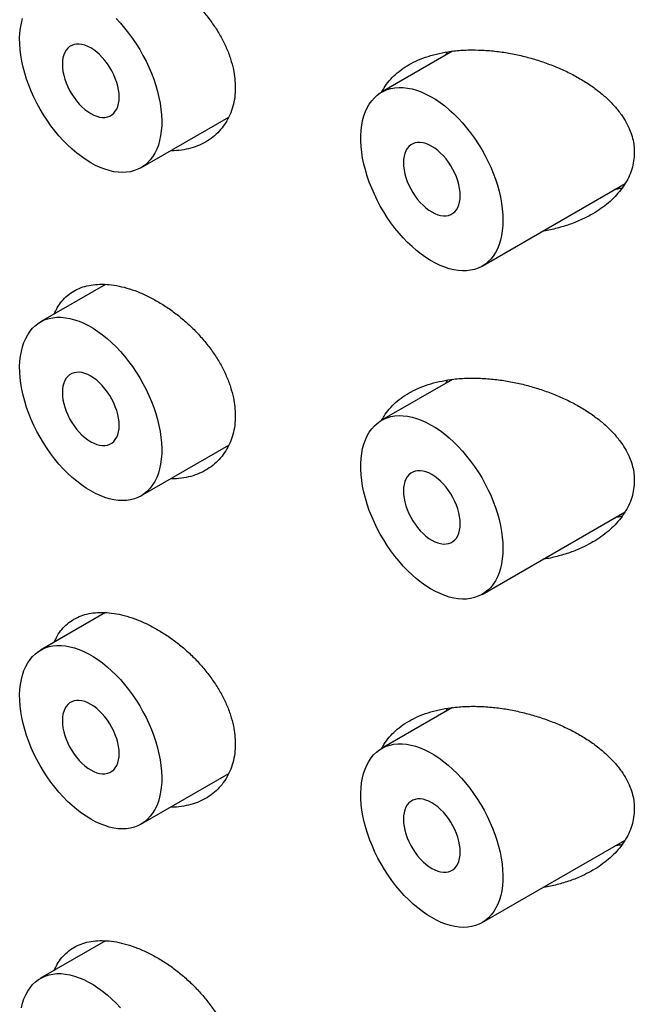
# Model space of a CAD drawing. Header units: millimetres. Extents: x 8 to 580, y 12 to 828.
# Tile 14 of 39: x 511 to 519, y 312 to 324. Entities that reach past the tile are written whole.
import ezdxf

# ---------------------------------------------------------------- set-up
doc = ezdxf.new("R2010")
doc.units = ezdxf.units.MM

msp = doc.modelspace()

# ---------------------------------------------------------------- linework, layer by layer
at = {"color": 7, "linetype": 'Continuous', "lineweight": 30}
for p, q in [((516.729, 323.725), (515.846, 323.215)), ((516.647, 323.678), (516.668, 323.716)), ((512.853, 322.275), (513.944, 322.905)), ((517.096, 321.05), (518.875, 322.077)), ((512.412, 320.824), (511.603, 320.357)), ((516.729, 319.642), (515.846, 319.133)), ((516.647, 319.595), (516.668, 319.633)), ((512.853, 318.192), (513.944, 318.822)), ((517.096, 316.968), (518.875, 317.995)), ((512.412, 316.741), (511.603, 316.275)), ((516.729, 315.56), (515.846, 315.05)), ((516.647, 315.513), (516.668, 315.55)), ((512.853, 314.109), (513.944, 314.739)), ((517.096, 312.885), (518.875, 313.912)), ((512.412, 312.659), (511.603, 312.192))]:
    msp.add_line(p, q, dxfattribs=at)
at = {"color": 7, "linetype": 'Continuous', "lineweight": 30, "flags": 128}
for points in [[(512.228, 322.337), (512.17, 322.373), (512.112, 322.413), (512.054, 322.457), (511.997, 322.506), (511.941, 322.558), (511.887, 322.613), (511.833, 322.672), (511.782, 322.734), (511.733, 322.798), (511.685, 322.865), (511.64, 322.935), (511.598, 323.005), (511.558, 323.078), (511.522, 323.152), (511.488, 323.226), (511.458, 323.302), (511.431, 323.377), (511.407, 323.452), (511.388, 323.527), (511.371, 323.602), (511.359, 323.675), (511.35, 323.746), (511.345, 323.816), (511.344, 323.885), (511.347, 323.95), (511.354, 324.013), (511.365, 324.074), (511.379, 324.131)], [(512.543, 324.13), (512.597, 324.073), (512.649, 324.012), (512.699, 323.949), (512.748, 323.883), (512.794, 323.815), (512.837, 323.745), (512.878, 323.673), (512.917, 323.6), (512.952, 323.526), (512.984, 323.451), (513.012, 323.376), (513.038, 323.3), (513.059, 323.225), (513.077, 323.15), (513.092, 323.077), (513.102, 323.004), (513.109, 322.933), (513.112, 322.864), (513.111, 322.797), (513.106, 322.733), (513.097, 322.671), (513.085, 322.612), (513.069, 322.557), (513.049, 322.505), (513.025, 322.457), (512.998, 322.412), (512.968, 322.372), (512.935, 322.336), (512.898, 322.305), (512.858, 322.278), (512.816, 322.256), (512.771, 322.239), (512.724, 322.226), (512.674, 322.219), (512.623, 322.216), (512.57, 322.219), (512.515, 322.226), (512.459, 322.239), (512.402, 322.256), (512.345, 322.278), (512.287, 322.305), (512.228, 322.337)], [(512.228, 322.949), (512.265, 322.93), (512.302, 322.916), (512.337, 322.906), (512.372, 322.901), (512.405, 322.902), (512.436, 322.907), (512.465, 322.917), (512.491, 322.933), (512.514, 322.952), (512.534, 322.977), (512.551, 323.005), (512.564, 323.037), (512.574, 323.073), (512.58, 323.112), (512.582, 323.153), (512.58, 323.197), (512.574, 323.243), (512.564, 323.29), (512.551, 323.337), (512.534, 323.385), (512.514, 323.432), (512.491, 323.479), (512.465, 323.524), (512.436, 323.568), (512.405, 323.609), (512.372, 323.647), (512.337, 323.683), (512.302, 323.714), (512.265, 323.742), (512.228, 323.766), (512.191, 323.785), (512.155, 323.799), (512.119, 323.809), (512.084, 323.813), (512.051, 323.813), (512.02, 323.808), (511.992, 323.797), (511.965, 323.782), (511.942, 323.763), (511.922, 323.738), (511.905, 323.71), (511.892, 323.678), (511.882, 323.642), (511.877, 323.603), (511.875, 323.562), (511.877, 323.518), (511.882, 323.472), (511.892, 323.425), (511.905, 323.378), (511.922, 323.33), (511.942, 323.283), (511.965, 323.236), (511.992, 323.191), (512.02, 323.147), (512.051, 323.106), (512.084, 323.067), (512.119, 323.032), (512.155, 323.001), (512.191, 322.973), (512.228, 322.949)], [(517.355, 321.623), (517.353, 321.556), (517.347, 321.492), (517.337, 321.431), (517.324, 321.373), (517.307, 321.319), (517.286, 321.268), (517.262, 321.22), (517.234, 321.177), (517.203, 321.138), (517.168, 321.103), (517.131, 321.073), (517.091, 321.047), (517.048, 321.026), (517.002, 321.01), (516.954, 320.999), (516.904, 320.993), (516.852, 320.992), (516.799, 320.996), (516.744, 321.004), (516.688, 321.018), (516.631, 321.037), (516.573, 321.06), (516.515, 321.088), (516.456, 321.121), (516.398, 321.158), (516.34, 321.199), (516.282, 321.244), (516.226, 321.294), (516.17, 321.347), (516.116, 321.403), (516.063, 321.463), (516.012, 321.525), (515.963, 321.59), (515.916, 321.658), (515.872, 321.727), (515.83, 321.799), (515.792, 321.872), (515.756, 321.946), (515.723, 322.021), (515.693, 322.096), (515.667, 322.171), (515.645, 322.247), (515.626, 322.321), (515.61, 322.395), (515.599, 322.468), (515.591, 322.539), (515.587, 322.609), (515.587, 322.677), (515.591, 322.742), (515.599, 322.804), (515.61, 322.864), (515.626, 322.92), (515.645, 322.973), (515.667, 323.022), (515.693, 323.067), (515.723, 323.109), (515.756, 323.146), (515.792, 323.178), (515.83, 323.206), (515.872, 323.229), (515.916, 323.248), (515.963, 323.261), (516.012, 323.27), (516.063, 323.274), (516.116, 323.273), (516.17, 323.266), (516.226, 323.255), (516.282, 323.239), (516.34, 323.218), (516.398, 323.192), (516.456, 323.162), (516.515, 323.127), (516.573, 323.088), (516.631, 323.044), (516.688, 322.997), (516.744, 322.946), (516.799, 322.891), (516.852, 322.833), (516.904, 322.772), (516.954, 322.708), (517.002, 322.642), (517.048, 322.573), (517.091, 322.503), (517.131, 322.431), (517.168, 322.357), (517.203, 322.283), (517.234, 322.208), (517.262, 322.132), (517.286, 322.057), (517.307, 321.982), (517.324, 321.907), (517.337, 321.834), (517.347, 321.762), (517.353, 321.691), (517.355, 321.623)], [(516.471, 321.725), (516.508, 321.705), (516.544, 321.691), (516.58, 321.681), (516.615, 321.677), (516.648, 321.677), (516.679, 321.683), (516.707, 321.693), (516.734, 321.708), (516.757, 321.728), (516.777, 321.752), (516.794, 321.78), (516.807, 321.813), (516.817, 321.848), (516.822, 321.887), (516.824, 321.929), (516.822, 321.973), (516.817, 322.018), (516.807, 322.065), (516.794, 322.112), (516.777, 322.16), (516.757, 322.208), (516.734, 322.254), (516.707, 322.3), (516.679, 322.343), (516.648, 322.384), (516.615, 322.423), (516.58, 322.458), (516.544, 322.49), (516.508, 322.518), (516.471, 322.541), (516.434, 322.56), (516.397, 322.575), (516.362, 322.584), (516.327, 322.589), (516.294, 322.588), (516.263, 322.583), (516.234, 322.573), (516.208, 322.558), (516.185, 322.538), (516.165, 322.514), (516.148, 322.485), (516.135, 322.453), (516.125, 322.417), (516.119, 322.379), (516.117, 322.337), (516.119, 322.293), (516.125, 322.248), (516.135, 322.201), (516.148, 322.153), (516.165, 322.105), (516.185, 322.058), (516.208, 322.011), (516.234, 321.966), (516.263, 321.923), (516.294, 321.881), (516.327, 321.843), (516.362, 321.808), (516.397, 321.776), (516.434, 321.748), (516.471, 321.725)], [(512.228, 318.254), (512.17, 318.29), (512.112, 318.33), (512.054, 318.375), (511.997, 318.423), (511.941, 318.475), (511.887, 318.531), (511.833, 318.589), (511.782, 318.651), (511.733, 318.716), (511.685, 318.783), (511.64, 318.852), (511.598, 318.923), (511.558, 318.995), (511.522, 319.069), (511.488, 319.144), (511.458, 319.219), (511.431, 319.294), (511.407, 319.37), (511.388, 319.445), (511.371, 319.519), (511.359, 319.592), (511.35, 319.664), (511.345, 319.734), (511.344, 319.802), (511.347, 319.868), (511.354, 319.931), (511.365, 319.991), (511.379, 320.048), (511.397, 320.102), (511.419, 320.152), (511.444, 320.198), (511.473, 320.241), (511.505, 320.279), (511.54, 320.312), (511.578, 320.341), (511.619, 320.366), (511.663, 320.386), (511.709, 320.4), (511.757, 320.41), (511.807, 320.415), (511.86, 320.415), (511.914, 320.41), (511.969, 320.4), (512.025, 320.385), (512.083, 320.365), (512.141, 320.341), (512.199, 320.312), (512.257, 320.278), (512.316, 320.24), (512.374, 320.198), (512.431, 320.151), (512.487, 320.101), (512.543, 320.047), (512.597, 319.99), (512.649, 319.93), (512.699, 319.866), (512.748, 319.801), (512.794, 319.732), (512.837, 319.662), (512.878, 319.591), (512.917, 319.517), (512.952, 319.443), (512.984, 319.368), (513.012, 319.293), (513.038, 319.217), (513.059, 319.142), (513.077, 319.068), (513.092, 318.994), (513.102, 318.921), (513.109, 318.851), (513.112, 318.781), (513.111, 318.715), (513.106, 318.65), (513.097, 318.588), (513.085, 318.53), (513.069, 318.474), (513.049, 318.422), (513.025, 318.374), (512.998, 318.33), (512.968, 318.289), (512.935, 318.253), (512.898, 318.222), (512.858, 318.195), (512.816, 318.173), (512.771, 318.156), (512.724, 318.144), (512.674, 318.136), (512.623, 318.134), (512.57, 318.136), (512.515, 318.144), (512.459, 318.156), (512.402, 318.174), (512.345, 318.196), (512.287, 318.223), (512.228, 318.254)], [(512.228, 318.866), (512.265, 318.847), (512.302, 318.833), (512.337, 318.823), (512.372, 318.819), (512.405, 318.819), (512.436, 318.824), (512.465, 318.835), (512.491, 318.85), (512.514, 318.87), (512.534, 318.894), (512.551, 318.922), (512.564, 318.954), (512.574, 318.99), (512.58, 319.029), (512.582, 319.071), (512.58, 319.114), (512.574, 319.16), (512.564, 319.207), (512.551, 319.254), (512.534, 319.302), (512.514, 319.35), (512.491, 319.396), (512.465, 319.442), (512.436, 319.485), (512.405, 319.526), (512.372, 319.565), (512.337, 319.6), (512.302, 319.632), (512.265, 319.659), (512.228, 319.683), (512.191, 319.702), (512.155, 319.717), (512.119, 319.726), (512.084, 319.731), (512.051, 319.73), (512.02, 319.725), (511.992, 319.715), (511.965, 319.7), (511.942, 319.68), (511.922, 319.656), (511.905, 319.627), (511.892, 319.595), (511.882, 319.559), (511.877, 319.52), (511.875, 319.479), (511.877, 319.435), (511.882, 319.39), (511.892, 319.343), (511.905, 319.295), (511.922, 319.247), (511.942, 319.2), (511.965, 319.153), (511.992, 319.108), (512.02, 319.064), (512.051, 319.023), (512.084, 318.985), (512.119, 318.95), (512.155, 318.918), (512.191, 318.89), (512.228, 318.866)], [(517.355, 317.54), (517.353, 317.474), (517.347, 317.41), (517.337, 317.349), (517.324, 317.291), (517.307, 317.236), (517.286, 317.185), (517.262, 317.138), (517.234, 317.094), (517.203, 317.055), (517.168, 317.021), (517.131, 316.99), (517.091, 316.965), (517.048, 316.944), (517.002, 316.928), (516.954, 316.917), (516.904, 316.91), (516.852, 316.909), (516.799, 316.913), (516.744, 316.922), (516.688, 316.935), (516.631, 316.954), (516.573, 316.977), (516.515, 317.005), (516.456, 317.038), (516.398, 317.075), (516.34, 317.116), (516.282, 317.162), (516.226, 317.211), (516.17, 317.264), (516.116, 317.32), (516.063, 317.38), (516.012, 317.442), (515.963, 317.508), (515.916, 317.575), (515.872, 317.645), (515.83, 317.716), (515.792, 317.789), (515.756, 317.863), (515.723, 317.938), (515.693, 318.013), (515.667, 318.089), (515.645, 318.164), (515.626, 318.239), (515.61, 318.313), (515.599, 318.385), (515.591, 318.457), (515.587, 318.526), (515.587, 318.594), (515.591, 318.659), (515.599, 318.721), (515.61, 318.781), (515.626, 318.837), (515.645, 318.89), (515.667, 318.939), (515.693, 318.985), (515.723, 319.026), (515.756, 319.063), (515.792, 319.095), (515.83, 319.123), (515.872, 319.147), (515.916, 319.165), (515.963, 319.179), (516.012, 319.187), (516.063, 319.191), (516.116, 319.19), (516.17, 319.184), (516.226, 319.172), (516.282, 319.156), (516.34, 319.135), (516.398, 319.109), (516.456, 319.079), (516.515, 319.044), (516.573, 319.005), (516.631, 318.962), (516.688, 318.914), (516.744, 318.863), (516.799, 318.808), (516.852, 318.75), (516.904, 318.689), (516.954, 318.626), (517.002, 318.559), (517.048, 318.491), (517.091, 318.42), (517.131, 318.348), (517.168, 318.274), (517.203, 318.2), (517.234, 318.125), (517.262, 318.049), (517.286, 317.974), (517.307, 317.899), (517.324, 317.825), (517.337, 317.751), (517.347, 317.679), (517.353, 317.608), (517.355, 317.54)], [(516.471, 317.642), (516.508, 317.623), (516.544, 317.608), (516.58, 317.599), (516.615, 317.594), (516.648, 317.595), (516.679, 317.6), (516.707, 317.61), (516.734, 317.625), (516.757, 317.645), (516.777, 317.669), (516.794, 317.698), (516.807, 317.73), (516.817, 317.766), (516.822, 317.804), (516.824, 317.846), (516.822, 317.89), (516.817, 317.935), (516.807, 317.982), (516.794, 318.03), (516.777, 318.078), (516.757, 318.125), (516.734, 318.172), (516.707, 318.217), (516.679, 318.26), (516.648, 318.302), (516.615, 318.34), (516.58, 318.375), (516.544, 318.407), (516.508, 318.435), (516.471, 318.458), (516.434, 318.478), (516.397, 318.492), (516.362, 318.501), (516.327, 318.506), (516.294, 318.506), (516.263, 318.5), (516.234, 318.49), (516.208, 318.475), (516.185, 318.455), (516.165, 318.431), (516.148, 318.403), (516.135, 318.37), (516.125, 318.335), (516.119, 318.296), (516.117, 318.254), (516.119, 318.21), (516.125, 318.165), (516.135, 318.118), (516.148, 318.071), (516.165, 318.023), (516.185, 317.975), (516.208, 317.929), (516.234, 317.883), (516.263, 317.84), (516.294, 317.799), (516.327, 317.76), (516.362, 317.725), (516.397, 317.693), (516.434, 317.665), (516.471, 317.642)], [(512.228, 314.171), (512.17, 314.207), (512.112, 314.248), (512.054, 314.292), (511.997, 314.34), (511.941, 314.392), (511.887, 314.448), (511.833, 314.507), (511.782, 314.569), (511.733, 314.633), (511.685, 314.7), (511.64, 314.769), (511.598, 314.84), (511.558, 314.913), (511.522, 314.986), (511.488, 315.061), (511.458, 315.136), (511.431, 315.212), (511.407, 315.287), (511.388, 315.362), (511.371, 315.436), (511.359, 315.509), (511.35, 315.581), (511.345, 315.651), (511.344, 315.719), (511.347, 315.785), (511.354, 315.848), (511.365, 315.908), (511.379, 315.965), (511.397, 316.019), (511.419, 316.069), (511.444, 316.116), (511.473, 316.158), (511.505, 316.196), (511.54, 316.23), (511.578, 316.259), (511.619, 316.283), (511.663, 316.303), (511.709, 316.318), (511.757, 316.328), (511.807, 316.333), (511.86, 316.333), (511.914, 316.327), (511.969, 316.317), (512.025, 316.303), (512.083, 316.283), (512.141, 316.258), (512.199, 316.229), (512.257, 316.195), (512.316, 316.157), (512.374, 316.115), (512.431, 316.068), (512.487, 316.018), (512.543, 315.964), (512.597, 315.907), (512.649, 315.847), (512.699, 315.784), (512.748, 315.718), (512.794, 315.65), (512.837, 315.58), (512.878, 315.508), (512.917, 315.435), (512.952, 315.361), (512.984, 315.286), (513.012, 315.21), (513.038, 315.135), (513.059, 315.06), (513.077, 314.985), (513.092, 314.911), (513.102, 314.839), (513.109, 314.768), (513.112, 314.699), (513.111, 314.632), (513.106, 314.567), (513.097, 314.506), (513.085, 314.447), (513.069, 314.391), (513.049, 314.339), (513.025, 314.291), (512.998, 314.247), (512.968, 314.207), (512.935, 314.171), (512.898, 314.139), (512.858, 314.113), (512.816, 314.09), (512.771, 314.073), (512.724, 314.061), (512.674, 314.053), (512.623, 314.051), (512.57, 314.053), (512.515, 314.061), (512.459, 314.073), (512.402, 314.091), (512.345, 314.113), (512.287, 314.14), (512.228, 314.171)], [(512.228, 314.784), (512.265, 314.765), (512.302, 314.75), (512.337, 314.741), (512.372, 314.736), (512.405, 314.736), (512.436, 314.742), (512.465, 314.752), (512.491, 314.767), (512.514, 314.787), (512.534, 314.811), (512.551, 314.84), (512.564, 314.872), (512.574, 314.908), (512.58, 314.946), (512.582, 314.988), (512.58, 315.032), (512.574, 315.077), (512.564, 315.124), (512.551, 315.172), (512.534, 315.219), (512.514, 315.267), (512.491, 315.314), (512.465, 315.359), (512.436, 315.402), (512.405, 315.444), (512.372, 315.482), (512.337, 315.517), (512.302, 315.549), (512.265, 315.577), (512.228, 315.6), (512.191, 315.619), (512.155, 315.634), (512.119, 315.643), (512.084, 315.648), (512.051, 315.648), (512.02, 315.642), (511.992, 315.632), (511.965, 315.617), (511.942, 315.597), (511.922, 315.573), (511.905, 315.545), (511.892, 315.512), (511.882, 315.477), (511.877, 315.438), (511.875, 315.396), (511.877, 315.352), (511.882, 315.307), (511.892, 315.26), (511.905, 315.212), (511.922, 315.165), (511.942, 315.117), (511.965, 315.071), (511.992, 315.025), (512.02, 314.982), (512.051, 314.941), (512.084, 314.902), (512.119, 314.867), (512.155, 314.835), (512.191, 314.807), (512.228, 314.784)], [(516.471, 312.947), (516.412, 312.983), (516.354, 313.023), (516.297, 313.067), (516.24, 313.116), (516.184, 313.168), (516.129, 313.223), (516.076, 313.282), (516.025, 313.344), (515.975, 313.408), (515.928, 313.475), (515.883, 313.545), (515.841, 313.615), (515.801, 313.688), (515.764, 313.762), (515.731, 313.836), (515.701, 313.912), (515.674, 313.987), (515.65, 314.062), (515.63, 314.137), (515.614, 314.212), (515.601, 314.285), (515.593, 314.356), (515.588, 314.426), (515.587, 314.494), (515.59, 314.56), (515.597, 314.623), (515.607, 314.684), (515.622, 314.741), (515.64, 314.795), (515.661, 314.845), (515.687, 314.891), (515.715, 314.933), (515.747, 314.971), (515.782, 315.005), (515.821, 315.034), (515.861, 315.059), (515.905, 315.078), (515.951, 315.093), (516, 315.103), (516.05, 315.108), (516.102, 315.108), (516.156, 315.103), (516.212, 315.093), (516.268, 315.078), (516.325, 315.058), (516.383, 315.034), (516.442, 315.004), (516.5, 314.971), (516.558, 314.933), (516.616, 314.89), (516.674, 314.844), (516.73, 314.794), (516.785, 314.74), (516.839, 314.683), (516.891, 314.622), (516.942, 314.559), (516.99, 314.493), (517.036, 314.425), (517.08, 314.355), (517.121, 314.283), (517.159, 314.21), (517.194, 314.136), (517.226, 314.061), (517.255, 313.986), (517.28, 313.91), (517.302, 313.835), (517.32, 313.76), (517.334, 313.687), (517.345, 313.614), (517.352, 313.543), (517.355, 313.474), (517.354, 313.407), (517.349, 313.343), (517.34, 313.281), (517.328, 313.222), (517.311, 313.167), (517.292, 313.115), (517.268, 313.067), (517.241, 313.022), (517.211, 312.982), (517.177, 312.946), (517.141, 312.915), (517.101, 312.888), (517.059, 312.866), (517.014, 312.849), (516.966, 312.836), (516.917, 312.829), (516.866, 312.826), (516.812, 312.829), (516.758, 312.836), (516.702, 312.849), (516.645, 312.866), (516.587, 312.888), (516.529, 312.915), (516.471, 312.947)], [(516.471, 313.559), (516.508, 313.54), (516.544, 313.526), (516.58, 313.516), (516.615, 313.511), (516.648, 313.512), (516.679, 313.517), (516.707, 313.527), (516.734, 313.543), (516.757, 313.562), (516.777, 313.587), (516.794, 313.615), (516.807, 313.647), (516.817, 313.683), (516.822, 313.722), (516.824, 313.763), (516.822, 313.807), (516.817, 313.853), (516.807, 313.899), (516.794, 313.947), (516.777, 313.995), (516.757, 314.042), (516.734, 314.089), (516.707, 314.134), (516.679, 314.178), (516.648, 314.219), (516.615, 314.257), (516.58, 314.293), (516.544, 314.324), (516.508, 314.352), (516.471, 314.376), (516.434, 314.395), (516.397, 314.409), (516.362, 314.419), (516.327, 314.423), (516.294, 314.423), (516.263, 314.418), (516.234, 314.407), (516.208, 314.392), (516.185, 314.373), (516.165, 314.348), (516.148, 314.32), (516.135, 314.288), (516.125, 314.252), (516.119, 314.213), (516.117, 314.172), (516.119, 314.128), (516.125, 314.082), (516.135, 314.035), (516.148, 313.988), (516.165, 313.94), (516.185, 313.893), (516.208, 313.846), (516.234, 313.801), (516.263, 313.757), (516.294, 313.716), (516.327, 313.677), (516.362, 313.642), (516.397, 313.611), (516.434, 313.583), (516.471, 313.559)], [(511.365, 311.826), (511.379, 311.883), (511.397, 311.936), (511.419, 311.987), (511.444, 312.033), (511.473, 312.075), (511.505, 312.113), (511.54, 312.147), (511.578, 312.176), (511.619, 312.2), (511.663, 312.22), (511.709, 312.235), (511.757, 312.245), (511.807, 312.25), (511.86, 312.25), (511.914, 312.245), (511.969, 312.235), (512.025, 312.22), (512.083, 312.2), (512.141, 312.176), (512.199, 312.146), (512.257, 312.113), (512.316, 312.074), (512.374, 312.032), (512.431, 311.986), (512.487, 311.936), (512.543, 311.882), (512.597, 311.824)]]:
    msp.add_lwpolyline(points, dxfattribs=at)
at = {"color": 7, "linetype": 'Continuous', "lineweight": 30}
for points, knots in [([(511.775, 324.539), (511.786, 324.565), (511.812, 324.623), (511.867, 324.699), (511.936, 324.77), (512.016, 324.826), (512.106, 324.868), (512.206, 324.897), (512.313, 324.91), (512.428, 324.909), (512.55, 324.894), (512.677, 324.864), (512.81, 324.818), (512.944, 324.759), (513.077, 324.687), (513.208, 324.603), (513.335, 324.507), (513.456, 324.402), (513.57, 324.287), (513.675, 324.164), (513.769, 324.035), (513.851, 323.902), (513.917, 323.767), (513.969, 323.631), (514.003, 323.502), (514.023, 323.382), (514.025, 323.309), (514.026, 323.273)], [0, 0, 0, 0, 0.032044, 0.071948, 0.111725, 0.151488, 0.191378, 0.231143, 0.270966, 0.310915, 0.35074, 0.392259, 0.433779, 0.475371, 0.517097, 0.558692, 0.600273, 0.641985, 0.683564, 0.725313, 0.767199, 0.80894, 0.849716, 0.89063, 0.931397, 0.965699, 1, 1, 1, 1]), ([(515.846, 323.212), (515.856, 323.23), (515.882, 323.282), (515.94, 323.357), (516.019, 323.439), (516.11, 323.511), (516.214, 323.574), (516.33, 323.628), (516.458, 323.673), (516.598, 323.707), (516.752, 323.731), (516.919, 323.742), (517.098, 323.74), (517.276, 323.725), (517.452, 323.698), (517.623, 323.661), (517.792, 323.613), (517.955, 323.556), (518.112, 323.49), (518.261, 323.415), (518.402, 323.331), (518.531, 323.241), (518.645, 323.144), (518.745, 323.043), (518.827, 322.941), (518.89, 322.839), (518.937, 322.74), (518.969, 322.644), (518.987, 322.551), (518.989, 322.493), (518.99, 322.464)], [0, 0, 0, 0, 0.019008, 0.052279, 0.085457, 0.119716, 0.154074, 0.188348, 0.22582, 0.263394, 0.300884, 0.34419, 0.387618, 0.430945, 0.471878, 0.512971, 0.554068, 0.595006, 0.634342, 0.67384, 0.713308, 0.752603, 0.788672, 0.824826, 0.860855, 0.890633, 0.920491, 0.950245, 0.975123, 1, 1, 1, 1]), ([(514.026, 323.273), (514.025, 323.233), (514.022, 323.152), (513.998, 323.038), (513.961, 322.932), (513.91, 322.835), (513.846, 322.747), (513.77, 322.671), (513.681, 322.606), (513.583, 322.554), (513.474, 322.516), (513.357, 322.493), (513.271, 322.484), (513.225, 322.487), (513.221, 322.487)], [0, 0, 0, 0, 0.088601, 0.177494, 0.266104, 0.354606, 0.443385, 0.531903, 0.622506, 0.713382, 0.803997, 0.898128, 0.992549, 1, 1, 1, 1]), ([(518.99, 322.464), (518.988, 322.429), (518.985, 322.359), (518.96, 322.257), (518.922, 322.158), (518.87, 322.064), (518.806, 321.977), (518.731, 321.894), (518.646, 321.818), (518.552, 321.749), (518.451, 321.687), (518.331, 321.626), (518.191, 321.569), (518.03, 321.522), (517.917, 321.494), (517.856, 321.488), (517.853, 321.487)], [0, 0, 0, 0, 0.069755, 0.139784, 0.209576, 0.278946, 0.348526, 0.417954, 0.489171, 0.560643, 0.63217, 0.703462, 0.800126, 0.897017, 0.993716, 1, 1, 1, 1]), ([(518.836, 322.022), (518.828, 322.019), (518.799, 322.012), (518.769, 322.008), (518.749, 322.004)], [0, 0, 0, 0, 0.304798, 1, 1, 1, 1]), ([(511.775, 320.456), (511.786, 320.482), (511.812, 320.54), (511.867, 320.617), (511.936, 320.687), (512.016, 320.743), (512.106, 320.786), (512.206, 320.814), (512.313, 320.827), (512.428, 320.826), (512.55, 320.811), (512.677, 320.781), (512.81, 320.736), (512.944, 320.676), (513.077, 320.604), (513.208, 320.52), (513.335, 320.424), (513.456, 320.319), (513.57, 320.204), (513.675, 320.082), (513.769, 319.953), (513.851, 319.82), (513.917, 319.684), (513.969, 319.548), (514.003, 319.42), (514.023, 319.3), (514.025, 319.227), (514.026, 319.19)], [0, 0, 0, 0, 0.0320442, 0.0719479, 0.1117247, 0.1514881, 0.1913783, 0.2311426, 0.2709656, 0.3109145, 0.3507402, 0.392259, 0.4337791, 0.4753707, 0.5170974, 0.5586924, 0.6002733, 0.6419851, 0.6835643, 0.7253135, 0.7671986, 0.8089395, 0.8497157, 0.8906296, 0.9313974, 0.9656989, 1, 1, 1, 1]), ([(515.846, 319.129), (515.856, 319.148), (515.882, 319.199), (515.94, 319.275), (516.019, 319.356), (516.11, 319.428), (516.214, 319.491), (516.33, 319.546), (516.458, 319.59), (516.598, 319.624), (516.752, 319.648), (516.919, 319.66), (517.098, 319.657), (517.276, 319.642), (517.452, 319.615), (517.623, 319.578), (517.792, 319.53), (517.955, 319.473), (518.112, 319.407), (518.261, 319.332), (518.402, 319.248), (518.531, 319.158), (518.645, 319.062), (518.745, 318.96), (518.827, 318.858), (518.89, 318.756), (518.937, 318.658), (518.969, 318.561), (518.987, 318.469), (518.989, 318.411), (518.99, 318.382)], [0, 0, 0, 0, 0.019008, 0.052279, 0.085457, 0.119716, 0.154074, 0.188348, 0.22582, 0.263394, 0.300884, 0.34419, 0.387618, 0.430945, 0.471878, 0.512971, 0.554068, 0.595006, 0.634342, 0.67384, 0.713308, 0.752603, 0.788672, 0.824826, 0.860855, 0.890633, 0.920491, 0.950245, 0.975123, 1, 1, 1, 1]), ([(514.026, 319.19), (514.025, 319.15), (514.022, 319.069), (513.998, 318.955), (513.961, 318.849), (513.91, 318.752), (513.846, 318.665), (513.77, 318.588), (513.681, 318.523), (513.583, 318.472), (513.474, 318.433), (513.357, 318.411), (513.271, 318.401), (513.225, 318.405), (513.221, 318.405)], [0, 0, 0, 0, 0.088601, 0.177494, 0.266104, 0.354606, 0.443385, 0.531903, 0.622506, 0.713382, 0.803997, 0.898128, 0.992549, 1, 1, 1, 1]), ([(518.99, 318.382), (518.988, 318.347), (518.985, 318.277), (518.96, 318.174), (518.922, 318.075), (518.87, 317.982), (518.806, 317.894), (518.731, 317.812), (518.646, 317.736), (518.552, 317.666), (518.451, 317.604), (518.331, 317.543), (518.191, 317.486), (518.03, 317.439), (517.917, 317.412), (517.856, 317.405), (517.853, 317.405)], [0, 0, 0, 0, 0.069755, 0.139784, 0.209576, 0.278946, 0.348526, 0.417954, 0.489171, 0.560643, 0.63217, 0.703462, 0.800126, 0.897017, 0.993716, 1, 1, 1, 1]), ([(518.836, 317.939), (518.828, 317.937), (518.799, 317.929), (518.769, 317.925), (518.749, 317.922)], [0, 0, 0, 0, 0.304798, 1, 1, 1, 1]), ([(511.775, 316.374), (511.786, 316.399), (511.812, 316.458), (511.867, 316.534), (511.936, 316.604), (512.016, 316.66), (512.106, 316.703), (512.206, 316.731), (512.313, 316.745), (512.428, 316.744), (512.55, 316.728), (512.677, 316.698), (512.81, 316.653), (512.944, 316.594), (513.077, 316.521), (513.208, 316.437), (513.335, 316.342), (513.456, 316.236), (513.57, 316.122), (513.675, 315.999), (513.769, 315.87), (513.851, 315.737), (513.917, 315.602), (513.969, 315.466), (514.003, 315.337), (514.023, 315.217), (514.025, 315.144), (514.026, 315.108)], [0, 0, 0, 0, 0.032044, 0.071948, 0.111725, 0.151488, 0.191378, 0.231143, 0.270966, 0.310915, 0.35074, 0.392259, 0.433779, 0.475371, 0.517097, 0.558692, 0.600273, 0.641985, 0.683564, 0.725313, 0.767199, 0.80894, 0.849716, 0.89063, 0.931397, 0.965699, 1, 1, 1, 1]), ([(515.846, 315.047), (515.856, 315.065), (515.882, 315.117), (515.94, 315.192), (516.019, 315.273), (516.11, 315.346), (516.214, 315.409), (516.33, 315.463), (516.458, 315.508), (516.598, 315.542), (516.752, 315.565), (516.919, 315.577), (517.098, 315.575), (517.276, 315.56), (517.452, 315.533), (517.623, 315.495), (517.792, 315.448), (517.955, 315.39), (518.112, 315.324), (518.261, 315.25), (518.402, 315.166), (518.531, 315.075), (518.645, 314.979), (518.745, 314.878), (518.827, 314.775), (518.89, 314.674), (518.937, 314.575), (518.969, 314.478), (518.987, 314.386), (518.989, 314.328), (518.99, 314.299)], [0, 0, 0, 0, 0.0188724, 0.0521479, 0.0853302, 0.1195946, 0.153957, 0.1882363, 0.225713, 0.2632923, 0.3007875, 0.3440997, 0.3875334, 0.430866, 0.4718049, 0.5129039, 0.5540064, 0.59495, 0.6342911, 0.6737948, 0.7132684, 0.7525684, 0.7886426, 0.824802, 0.8608359, 0.8906181, 0.9204803, 0.9502381, 0.9751197, 1, 1, 1, 1]), ([(514.026, 315.108), (514.025, 315.067), (514.022, 314.986), (513.998, 314.873), (513.961, 314.766), (513.91, 314.669), (513.846, 314.582), (513.77, 314.505), (513.681, 314.441), (513.583, 314.389), (513.474, 314.35), (513.357, 314.328), (513.271, 314.319), (513.225, 314.322), (513.221, 314.322)], [0, 0, 0, 0, 0.088601, 0.177494, 0.266104, 0.354606, 0.443385, 0.531903, 0.622506, 0.713382, 0.803997, 0.898128, 0.992549, 1, 1, 1, 1]), ([(518.99, 314.299), (518.988, 314.264), (518.985, 314.194), (518.96, 314.091), (518.922, 313.993), (518.87, 313.899), (518.806, 313.811), (518.731, 313.729), (518.646, 313.653), (518.552, 313.583), (518.451, 313.521), (518.331, 313.46), (518.191, 313.403), (518.03, 313.356), (517.917, 313.329), (517.856, 313.322), (517.853, 313.322)], [0, 0, 0, 0, 0.069755, 0.139784, 0.209576, 0.278946, 0.348526, 0.417954, 0.489171, 0.560643, 0.63217, 0.703462, 0.800126, 0.897017, 0.993716, 1, 1, 1, 1]), ([(518.836, 313.856), (518.828, 313.854), (518.799, 313.847), (518.769, 313.842), (518.749, 313.839)], [0, 0, 0, 0, 0.304798, 1, 1, 1, 1]), ([(511.775, 312.291), (511.786, 312.317), (511.812, 312.375), (511.867, 312.451), (511.936, 312.521), (512.016, 312.578), (512.106, 312.62), (512.206, 312.648), (512.313, 312.662), (512.428, 312.661), (512.55, 312.646), (512.677, 312.615), (512.81, 312.57), (512.944, 312.511), (513.077, 312.439), (513.208, 312.355), (513.335, 312.259), (513.456, 312.153), (513.57, 312.039), (513.675, 311.916), (513.769, 311.787), (513.851, 311.654), (513.917, 311.519), (513.969, 311.383), (514.003, 311.254), (514.023, 311.134), (514.025, 311.061), (514.026, 311.025)], [0, 0, 0, 0, 0.0320442, 0.0719479, 0.1117247, 0.1514881, 0.1913783, 0.2311426, 0.2709656, 0.3109145, 0.3507402, 0.392259, 0.4337791, 0.4753707, 0.5170974, 0.5586924, 0.6002733, 0.6419851, 0.6835643, 0.7253135, 0.7671986, 0.8089395, 0.8497157, 0.8906296, 0.9313974, 0.9656989, 1, 1, 1, 1])]:
    msp.add_open_spline(points, degree=3, knots=knots, dxfattribs=at)

doc.saveas('drawing.dxf')
